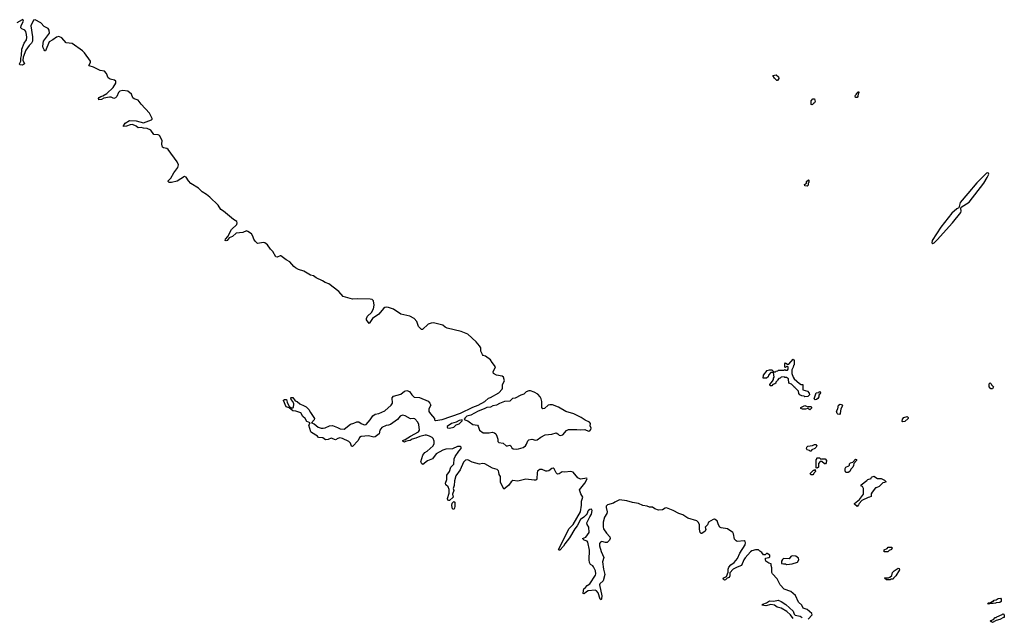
# Model space of a CAD drawing. Extents: x 2535812 to 2752880, y 540738 to 728399.
# Tile 33 of 213: x 2560413 to 2573797, y 647972 to 656097. Entities that reach past the tile are written whole.
import ezdxf

# ---------------------------------------------------------------- set-up
doc = ezdxf.new("R2010")
doc.units = 0

msp = doc.modelspace()

# ---------------------------------------------------------------- linework, layer by layer
at = {"layer": '0CON20XD'}
for points in [[(2566314, 650055), (2566320, 650125), (2566332, 650158), (2566381, 650229), (2566415, 650265), (2566413, 650285), (2566402, 650295), (2566364, 650295), (2566295, 650263), (2566205, 650258), (2566165, 650245), (2566076, 650195), (2566024, 650126), (2565955, 650097), (2565895, 650051), (2565880, 650060), (2565867, 650085), (2565894, 650175), (2565919, 650211), (2565950, 650230), (2566035, 650305), (2566046, 650335), (2566048, 650365), (2566034, 650404), (2566018, 650418), (2565985, 650435), (2565945, 650449), (2565925, 650449), (2565852, 650428), (2565800, 650405), (2565747, 650393), (2565719, 650375), (2565690, 650370), (2565658, 650362), (2565645, 650353), (2565625, 650360), (2565620, 650365), (2565622, 650375), (2565655, 650388), (2565725, 650436), (2565834, 650495), (2565846, 650515), (2565839, 650595), (2565825, 650627), (2565785, 650668), (2565765, 650674), (2565725, 650670), (2565655, 650709), (2565615, 650719), (2565585, 650705), (2565548, 650662), (2565455, 650594), (2565427, 650583), (2565395, 650579), (2565335, 650552), (2565308, 650515), (2565301, 650465), (2565245, 650426), (2565225, 650421), (2565155, 650437), (2565055, 650430), (2565034, 650416), (2565012, 650375), (2564935, 650292), (2564925, 650298), (2564911, 650341), (2564885, 650362), (2564801, 650401), (2564765, 650410), (2564737, 650403), (2564705, 650384), (2564649, 650409), (2564605, 650391), (2564572, 650385), (2564535, 650414), (2564476, 650416), (2564460, 650435), (2564381, 650485), (2564372, 650495), (2564342, 650585), (2564362, 650615), (2564315, 650636), (2564293, 650673), (2564262, 650702), (2564233, 650753), (2564165, 650774), (2564125, 650778), (2564078, 650818), (2564037, 650835), (2563998, 650918), (2563998, 650925), (2564012, 650935), (2564042, 650935), (2564049, 650895), (2564076, 650836), (2564109, 650819), (2564125, 650819), (2564134, 650826), (2564138, 650875), (2564127, 650905), (2564102, 650935), (2564100, 650955), (2564105, 650960), (2564125, 650958), (2564156, 650916), (2564187, 650905), (2564223, 650873), (2564279, 650849), (2564306, 650835), (2564345, 650796), (2564366, 650755), (2564421, 650675), (2564414, 650655), (2564380, 650615), (2564415, 650600), (2564469, 650559), (2564513, 650543), (2564537, 650543), (2564565, 650549), (2564625, 650574), (2564665, 650578), (2564734, 650554), (2564768, 650535), (2564825, 650528), (2564912, 650598), (2564955, 650609), (2564995, 650630), (2565025, 650629), (2565055, 650605), (2565085, 650591), (2565105, 650588), (2565123, 650595), (2565178, 650655), (2565215, 650712), (2565247, 650733), (2565295, 650742), (2565375, 650779), (2565463, 650855), (2565479, 650885), (2565477, 650955), (2565494, 650976), (2565595, 651005), (2565645, 651048), (2565676, 651056), (2565711, 651041), (2565743, 650995), (2565775, 650965), (2565848, 650958), (2565965, 650912), (2565989, 650885), (2566000, 650855), (2565973, 650805), (2565975, 650772), (2565995, 650737), (2566050, 650675), (2566053, 650655), (2566065, 650648), (2566155, 650659), (2566405, 650746), (2566571, 650829), (2566645, 650855), (2566735, 650908), (2566785, 650953), (2566815, 650962), (2566924, 651025), (2566972, 651075), (2566978, 651085), (2566974, 651135), (2567002, 651185), (2566988, 651235), (2566972, 651252), (2566895, 651264), (2566855, 651288), (2566851, 651309), (2566882, 651375), (2566835, 651437), (2566815, 651474), (2566745, 651524), (2566715, 651532), (2566703, 651543), (2566681, 651591), (2566680, 651635), (2566665, 651662), (2566618, 651715), (2566505, 651819), (2566415, 651856), (2566224, 651904), (2566198, 651918), (2566165, 651945), (2566037, 651977), (2566005, 651972), (2565965, 651955), (2565887, 651883), (2565875, 651884), (2565836, 651925), (2565812, 651995), (2565776, 652035), (2565715, 652065), (2565595, 652095), (2565495, 652159), (2565425, 652184), (2565395, 652188), (2565375, 652184), (2565359, 652171), (2565295, 652091), (2565211, 652035), (2565165, 651968), (2565129, 652015), (2565128, 652035), (2565141, 652065), (2565194, 652115), (2565223, 652167), (2565232, 652215), (2565221, 652275), (2565205, 652291), (2565175, 652298), (2565005, 652301), (2564935, 652297), (2564812, 652332), (2564753, 652403), (2564615, 652506), (2564565, 652523), (2564527, 652547), (2564445, 652585), (2564405, 652614), (2564365, 652622), (2564275, 652677), (2564205, 652701), (2564163, 652723), (2564140, 652740), (2564085, 652803), (2564034, 652834), (2563965, 652886), (2563952, 652888), (2563915, 652870), (2563895, 652874), (2563855, 652946), (2563824, 652975), (2563780, 653035), (2563745, 653063), (2563725, 653069), (2563645, 653054), (2563615, 653084), (2563595, 653115), (2563584, 653155), (2563562, 653185), (2563515, 653218), (2563495, 653225), (2563445, 653204), (2563355, 653193), (2563305, 653151), (2563260, 653130), (2563235, 653093), (2563219, 653089), (2563204, 653095), (2563210, 653115), (2563243, 653147), (2563293, 653245), (2563366, 653314), (2563370, 653335), (2563364, 653354), (2563319, 653379), (2563185, 653492), (2563145, 653515), (2563111, 653575), (2562999, 653685), (2562952, 653722), (2562895, 653756), (2562845, 653804), (2562741, 653871), (2562708, 653905), (2562676, 653956), (2562655, 653964), (2562555, 653902), (2562475, 653881), (2562445, 653883), (2562431, 653895), (2562431, 653905), (2562469, 653941), (2562510, 654015), (2562561, 654085), (2562571, 654125), (2562554, 654164), (2562431, 654331), (2562415, 654345), (2562367, 654355), (2562354, 654365), (2562343, 654405), (2562352, 654455), (2562315, 654520), (2562295, 654530), (2562235, 654538), (2562196, 654595), (2562145, 654619), (2562095, 654623), (2562065, 654633), (2562025, 654626), (2561995, 654650), (2561945, 654673), (2561915, 654668), (2561865, 654649), (2561824, 654644), (2561822, 654655), (2561849, 654691), (2561905, 654726), (2561995, 654720), (2562095, 654695), (2562206, 654734), (2562214, 654745), (2562214, 654755), (2562179, 654825), (2562066, 654946), (2562025, 655002), (2561971, 655021), (2561949, 655035), (2561935, 655086), (2561885, 655126), (2561815, 655136), (2561775, 655127), (2561757, 655105), (2561735, 655054), (2561715, 655035), (2561695, 655026), (2561655, 655042), (2561635, 655043), (2561555, 655029), (2561525, 655013), (2561488, 655008), (2561483, 655025), (2561492, 655038), (2561515, 655052), (2561545, 655060), (2561598, 655095), (2561685, 655175), (2561721, 655235), (2561720, 655260), (2561704, 655274), (2561645, 655289), (2561617, 655305), (2561593, 655365), (2561565, 655398), (2561505, 655406), (2561415, 655452), (2561359, 655469), (2561354, 655475), (2561356, 655485), (2561376, 655515), (2561374, 655535), (2561296, 655645), (2561267, 655675), (2561125, 655774), (2561045, 655780), (2560985, 655849), (2560945, 655866), (2560915, 655861), (2560865, 655825), (2560813, 655797), (2560765, 655674), (2560755, 655671), (2560745, 655686), (2560730, 655715), (2560729, 655735), (2560739, 655805), (2560818, 655915), (2560815, 655954), (2560798, 655978), (2560746, 656006), (2560699, 656055), (2560625, 656094), (2560599, 656091), (2560564, 656015), (2560589, 655865), (2560586, 655804), (2560573, 655777), (2560542, 655748), (2560495, 655684), (2560461, 655589), (2560456, 655545), (2560480, 655495), (2560450, 655480), (2560416, 655485), (2560412, 655495), (2560428, 655535), (2560428, 655575), (2560438, 655612), (2560441, 655695), (2560474, 655776), (2560506, 655824), (2560509, 655855), (2560505, 655895), (2560497, 655935), (2560485, 655954), (2560441, 655971), (2560430, 655985), (2560433, 656017), (2560464, 656075), (2560462, 656092), (2560455, 656097), (2560445, 656093), (2560375, 656055)], [(2570705, 655270), (2570675, 655300), (2570652, 655338), (2570696, 655346), (2570728, 655318), (2570730, 655295), (2570715, 655272), (2570705, 655270)], [(2571185, 654940), (2571170, 654945), (2571170, 654995), (2571195, 655020), (2571215, 655020), (2571227, 654983), (2571218, 654965), (2571202, 654958), (2571185, 654940)], [(2571795, 655040), (2571775, 655040), (2571770, 655055), (2571775, 655070), (2571788, 655082), (2571790, 655095), (2571815, 655120), (2571820, 655105), (2571810, 655095), (2571807, 655053), (2571795, 655040)], [(2572825, 653052), (2572845, 653064), (2572885, 653102), (2573095, 653333), (2573208, 653475), (2573212, 653495), (2573204, 653535), (2573210, 653550), (2573320, 653615), (2573517, 653875), (2573565, 653949), (2573587, 653995), (2573581, 654011), (2573566, 654016), (2573555, 654009), (2573425, 653880), (2573300, 653735), (2573195, 653611), (2573179, 653541), (2573152, 653525), (2573085, 653464), (2572935, 653275), (2572817, 653095), (2572813, 653063), (2572825, 653052)], [(2571115, 653832), (2571085, 653840), (2571080, 653855), (2571108, 653872), (2571110, 653895), (2571135, 653920), (2571140, 653915), (2571140, 653885), (2571130, 653875), (2571130, 653845), (2571115, 653832)], [(2571085, 650970), (2571075, 650980), (2571045, 650982), (2571017, 650997), (2571003, 651013), (2571000, 651045), (2570948, 651098), (2570934, 651104), (2570930, 651115), (2570905, 651140), (2570870, 651155), (2570862, 651212), (2570835, 651230), (2570815, 651230), (2570805, 651240), (2570762, 651238), (2570748, 651222), (2570732, 651218), (2570712, 651198), (2570710, 651185), (2570692, 651168), (2570690, 651155), (2570680, 651145), (2570652, 651138), (2570635, 651120), (2570615, 651120), (2570610, 651135), (2570648, 651182), (2570660, 651205), (2570660, 651225), (2570670, 651235), (2570658, 651298), (2570622, 651298), (2570590, 651265), (2570585, 651240), (2570565, 651222), (2570520, 651225), (2570522, 651265), (2570574, 651325), (2570606, 651336), (2570637, 651337), (2570665, 651310), (2570685, 651310), (2570695, 651320), (2570718, 651322), (2570725, 651330), (2570805, 651330), (2570815, 651340), (2570825, 651330), (2570848, 651332), (2570860, 651345), (2570860, 651375), (2570835, 651380), (2570825, 651370), (2570812, 651372), (2570812, 651418), (2570825, 651430), (2570855, 651410), (2570868, 651412), (2570925, 651480), (2570940, 651465), (2570940, 651405), (2570930, 651395), (2570927, 651373), (2570910, 651335), (2570910, 651285), (2570928, 651238), (2570940, 651215), (2571011, 651151), (2571035, 651138), (2571060, 651135), (2571060, 651065), (2571120, 651045), (2571145, 651020), (2571148, 650995), (2571125, 650972), (2571085, 650970)], [(2573635, 651080), (2573615, 651080), (2573590, 651105), (2573590, 651145), (2573605, 651160), (2573618, 651148), (2573622, 651132), (2573650, 651105), (2573635, 651080)], [(2567165, 650257), (2567195, 650262), (2567255, 650281), (2567288, 650305), (2567303, 650325), (2567319, 650371), (2567335, 650384), (2567375, 650393), (2567425, 650382), (2567445, 650384), (2567495, 650423), (2567555, 650454), (2567645, 650462), (2567705, 650478), (2567727, 650467), (2567745, 650450), (2567766, 650444), (2567795, 650453), (2567848, 650512), (2567875, 650525), (2567985, 650525), (2568035, 650519), (2568095, 650526), (2568145, 650502), (2568165, 650505), (2568178, 650525), (2568181, 650545), (2568169, 650575), (2568174, 650605), (2568158, 650625), (2568100, 650650), (2568045, 650686), (2567945, 650736), (2567835, 650771), (2567735, 650829), (2567655, 650859), (2567618, 650862), (2567595, 650854), (2567545, 650811), (2567525, 650807), (2567509, 650825), (2567511, 650905), (2567503, 650943), (2567489, 650969), (2567455, 651004), (2567405, 651032), (2567355, 651053), (2567335, 651052), (2567297, 651035), (2567265, 651006), (2567225, 650993), (2567147, 650953), (2567113, 650945), (2567075, 650909), (2567005, 650906), (2566935, 650880), (2566895, 650857), (2566845, 650847), (2566815, 650830), (2566765, 650826), (2566725, 650805), (2566644, 650776), (2566545, 650718), (2566492, 650705), (2566469, 650685), (2566457, 650665), (2566465, 650655), (2566505, 650642), (2566525, 650630), (2566574, 650594), (2566635, 650583), (2566645, 650571), (2566664, 650514), (2566715, 650481), (2566795, 650480), (2566835, 650488), (2566865, 650482), (2566884, 650464), (2566900, 650435), (2566914, 650395), (2566914, 650364), (2566928, 650348), (2566985, 650337), (2567025, 650304), (2567045, 650302), (2567075, 650311), (2567091, 650301), (2567105, 650274), (2567122, 650262), (2567165, 650257)], [(2571225, 650930), (2571213, 650943), (2571240, 651025), (2571275, 651030), (2571282, 651038), (2571295, 651040), (2571300, 651025), (2571278, 650992), (2571275, 650970), (2571263, 650947), (2571245, 650932), (2571225, 650930)], [(2571555, 650730), (2571532, 650732), (2571523, 650743), (2571518, 650775), (2571533, 650807), (2571544, 650855), (2571565, 650870), (2571586, 650866), (2571597, 650845), (2571576, 650804), (2571567, 650743), (2571555, 650730)], [(2571155, 650793), (2571125, 650810), (2571095, 650800), (2571053, 650803), (2571032, 650812), (2571030, 650825), (2571085, 650850), (2571115, 650840), (2571125, 650830), (2571133, 650837), (2571165, 650840), (2571175, 650830), (2571176, 650814), (2571155, 650793)], [(2566255, 650544), (2566315, 650557), (2566345, 650588), (2566385, 650604), (2566426, 650645), (2566428, 650655), (2566385, 650648), (2566345, 650626), (2566283, 650605), (2566224, 650565), (2566222, 650555), (2566229, 650549), (2566255, 650544)], [(2572415, 650630), (2572410, 650635), (2572412, 650665), (2572433, 650687), (2572475, 650700), (2572488, 650688), (2572490, 650675), (2572445, 650632), (2572415, 650630)], [(2571155, 650230), (2571148, 650238), (2571115, 650250), (2571110, 650265), (2571114, 650286), (2571125, 650298), (2571192, 650308), (2571215, 650320), (2571235, 650320), (2571248, 650305), (2571240, 650285), (2571220, 650265), (2571182, 650248), (2571165, 650232), (2571155, 650230)], [(2571132, 647945), (2571184, 648005), (2571180, 648025), (2571115, 648080), (2571064, 648094), (2571045, 648138), (2570999, 648179), (2570960, 648270), (2570894, 648324), (2570803, 648355), (2570752, 648412), (2570710, 648495), (2570644, 648564), (2570635, 648580), (2570638, 648645), (2570628, 648675), (2570628, 648698), (2570595, 648708), (2570557, 648735), (2570550, 648755), (2570552, 648778), (2570597, 648783), (2570610, 648795), (2570608, 648815), (2570575, 648840), (2570565, 648840), (2570545, 648820), (2570525, 648822), (2570503, 648853), (2570475, 648870), (2570458, 648888), (2570415, 648890), (2570365, 648875), (2570345, 648863), (2570275, 648779), (2570258, 648755), (2570223, 648677), (2570165, 648655), (2570113, 648627), (2570066, 648575), (2570068, 648535), (2570057, 648515), (2570028, 648502), (2570005, 648480), (2569995, 648477), (2569978, 648485), (2569976, 648495), (2569985, 648510), (2570022, 648528), (2570042, 648585), (2570042, 648625), (2570052, 648655), (2570080, 648685), (2570125, 648715), (2570169, 648771), (2570202, 648845), (2570275, 648955), (2570281, 648985), (2570274, 649004), (2570261, 649011), (2570165, 649004), (2570151, 649011), (2570129, 649035), (2570118, 649105), (2570105, 649126), (2570035, 649174), (2569949, 649189), (2569928, 649198), (2569910, 649230), (2569896, 649285), (2569856, 649304), (2569840, 649300), (2569775, 649264), (2569761, 649229), (2569733, 649195), (2569738, 649165), (2569731, 649145), (2569685, 649110), (2569675, 649110), (2569663, 649125), (2569652, 649172), (2569652, 649235), (2569636, 649265), (2569616, 649285), (2569495, 649320), (2569426, 649365), (2569374, 649384), (2569295, 649426), (2569205, 649459), (2569185, 649455), (2569149, 649431), (2569095, 649428), (2569047, 649447), (2569015, 649467), (2568975, 649470), (2568942, 649485), (2568883, 649493), (2568825, 649519), (2568745, 649532), (2568665, 649557), (2568565, 649568), (2568505, 649535), (2568485, 649522), (2568405, 649500), (2568387, 649485), (2568383, 649465), (2568397, 649405), (2568394, 649385), (2568364, 649335), (2568344, 649265), (2568344, 649204), (2568351, 649175), (2568390, 649115), (2568434, 649065), (2568440, 649045), (2568430, 649020), (2568400, 648990), (2568375, 648988), (2568325, 649002), (2568306, 648994), (2568295, 648975), (2568295, 648945), (2568319, 648865), (2568354, 648785), (2568336, 648725), (2568351, 648625), (2568368, 648555), (2568345, 648469), (2568301, 648429), (2568296, 648415), (2568326, 648265), (2568322, 648225), (2568315, 648208), (2568305, 648218), (2568277, 648305), (2568255, 648332), (2568235, 648340), (2568140, 648330), (2568120, 648320), (2568085, 648291), (2568072, 648295), (2568075, 648335), (2568083, 648357), (2568106, 648375), (2568125, 648404), (2568161, 648429), (2568241, 648545), (2568246, 648565), (2568240, 648605), (2568215, 648659), (2568205, 648671), (2568170, 648690), (2568157, 648715), (2568152, 648755), (2568158, 648885), (2568136, 648995), (2568125, 649006), (2568085, 649019), (2568063, 649045), (2568109, 649061), (2568152, 649125), (2568148, 649195), (2568125, 649235), (2568124, 649255), (2568162, 649338), (2568187, 649375), (2568194, 649425), (2568185, 649440), (2568165, 649438), (2568145, 649426), (2568137, 649415), (2568129, 649381), (2568114, 649366), (2568083, 649335), (2568035, 649303), (2567991, 649215), (2567958, 649175), (2567885, 649052), (2567821, 648969), (2567805, 648939), (2567757, 648885), (2567743, 648883), (2567737, 648895), (2567880, 649180), (2567938, 649235), (2568036, 649405), (2568050, 649495), (2568048, 649552), (2568068, 649605), (2568041, 649651), (2568021, 649705), (2568097, 649797), (2568127, 649855), (2568122, 649862), (2568035, 649848), (2568000, 649870), (2567935, 649943), (2567898, 649952), (2567825, 649946), (2567785, 649950), (2567747, 649923), (2567725, 649920), (2567705, 649936), (2567680, 649990), (2567665, 649998), (2567645, 649993), (2567606, 649964), (2567585, 649957), (2567565, 649958), (2567515, 649979), (2567485, 649979), (2567468, 649972), (2567453, 649957), (2567445, 649935), (2567443, 649855), (2567437, 649843), (2567425, 649838), (2567405, 649835), (2567295, 649850), (2567185, 649824), (2567115, 649830), (2567094, 649815), (2567056, 649764), (2566995, 649712), (2566950, 649810), (2566950, 649885), (2566931, 649915), (2566928, 649945), (2566920, 649965), (2566905, 649979), (2566841, 650001), (2566735, 650060), (2566705, 650065), (2566665, 650055), (2566565, 650082), (2566505, 650114), (2566472, 650108), (2566445, 650081), (2566401, 649975), (2566343, 649895), (2566325, 649825), (2566319, 649765), (2566304, 649725), (2566314, 649695), (2566297, 649645), (2566307, 649605), (2566255, 649560), (2566245, 649560), (2566234, 649565), (2566228, 649585), (2566252, 649658), (2566251, 649711), (2566237, 649745), (2566206, 649775), (2566200, 649795), (2566218, 649845), (2566217, 649905), (2566255, 649955), (2566273, 650015), (2566314, 650055)], [(2571255, 650000), (2571240, 650005), (2571240, 650115), (2571248, 650122), (2571250, 650135), (2571255, 650140), (2571285, 650140), (2571305, 650120), (2571315, 650128), (2571360, 650125), (2571378, 650105), (2571375, 650070), (2571365, 650060), (2571355, 650060), (2571315, 650090), (2571292, 650088), (2571270, 650065), (2571270, 650015), (2571255, 650000)], [(2571675, 649942), (2571645, 649942), (2571632, 649965), (2571632, 649995), (2571642, 650015), (2571685, 650030), (2571692, 650038), (2571693, 650057), (2571705, 650070), (2571738, 650082), (2571775, 650120), (2571788, 650118), (2571790, 650105), (2571750, 650065), (2571748, 650035), (2571738, 650015), (2571710, 649985), (2571696, 649954), (2571675, 649942)], [(2571195, 649910), (2571165, 649910), (2571160, 649925), (2571205, 649970), (2571218, 649972), (2571225, 649980), (2571230, 649955), (2571212, 649938), (2571210, 649925), (2571195, 649910)], [(2571795, 649480), (2571762, 649512), (2571762, 649518), (2571828, 649572), (2571883, 649647), (2571882, 649722), (2571868, 649748), (2571850, 649755), (2571850, 649775), (2571930, 649830), (2571940, 649845), (2571985, 649860), (2571994, 649876), (2572025, 649890), (2572075, 649860), (2572125, 649858), (2572170, 649835), (2572190, 649815), (2572167, 649803), (2572145, 649800), (2572095, 649752), (2572055, 649730), (2572045, 649730), (2572000, 649675), (2571988, 649652), (2571986, 649614), (2571966, 649604), (2571945, 649602), (2571862, 649558), (2571822, 649518), (2571815, 649500), (2571795, 649480)], [(2566315, 649439), (2566295, 649448), (2566288, 649492), (2566294, 649525), (2566315, 649546), (2566326, 649535), (2566327, 649485), (2566325, 649455), (2566315, 649439)], [(2572162, 648862), (2572165, 648890), (2572204, 648906), (2572220, 648925), (2572268, 648925), (2572272, 648915), (2572265, 648892), (2572230, 648880), (2572215, 648863), (2572162, 648862)], [(2570835, 648690), (2570875, 648693), (2570915, 648699), (2570985, 648720), (2571004, 648755), (2570998, 648775), (2570965, 648804), (2570915, 648806), (2570895, 648800), (2570872, 648768), (2570795, 648770), (2570781, 648759), (2570768, 648735), (2570770, 648705), (2570795, 648698), (2570825, 648700), (2570835, 648690)], [(2572195, 648480), (2572170, 648505), (2572175, 648510), (2572225, 648510), (2572242, 648518), (2572268, 648542), (2572275, 648580), (2572300, 648605), (2572355, 648638), (2572370, 648635), (2572372, 648615), (2572323, 648537), (2572290, 648505), (2572285, 648492), (2572255, 648490), (2572245, 648483), (2572195, 648480)], [(2570926, 647955), (2570892, 648005), (2570840, 648050), (2570765, 648096), (2570709, 648109), (2570675, 648138), (2570625, 648146), (2570555, 648129), (2570502, 648135), (2570515, 648152), (2570565, 648168), (2570605, 648194), (2570665, 648189), (2570725, 648203), (2570765, 648187), (2570826, 648146), (2570875, 648101), (2570925, 648054), (2570941, 648015), (2570953, 648003), (2571023, 647985), (2571049, 647969)], [(2573585, 648152), (2573570, 648155), (2573583, 648167), (2573605, 648170), (2573635, 648190), (2573648, 648192), (2573660, 648205), (2573685, 648210), (2573715, 648228), (2573745, 648230), (2573755, 648220), (2573754, 648186), (2573735, 648172), (2573685, 648170), (2573676, 648164), (2573645, 648160), (2573595, 648160), (2573585, 648152)], [(2573635, 647900), (2573625, 647910), (2573612, 647912), (2573610, 647925), (2573615, 647930), (2573648, 647942), (2573675, 647970), (2573685, 647970), (2573695, 647980), (2573768, 648012), (2573775, 648020), (2573790, 648015), (2573797, 647993), (2573795, 647970), (2573785, 647970), (2573735, 647940), (2573685, 647930), (2573635, 647900)]]:
    msp.add_lwpolyline(points, dxfattribs=at)

doc.saveas('drawing.dxf')
